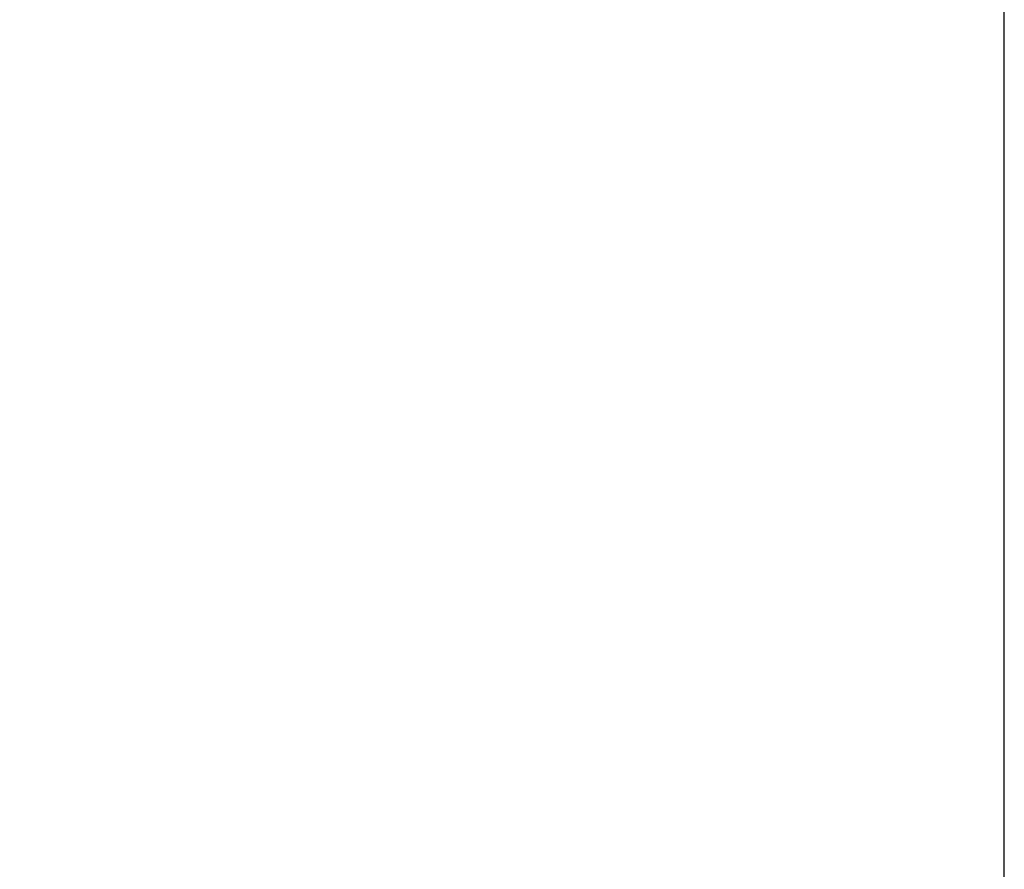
# Model space of a CAD drawing. Header units: inches. Extents: x -36 to 490, y -51 to 98.
# Tile 91 of 153: x 403.59 to 406.8, y 44.96 to 47.73. Entities that reach past the tile are written whole.
import ezdxf

# ---------------------------------------------------------------- set-up
doc = ezdxf.new("R2010")
doc.units = ezdxf.units.IN
doc.header["$LTSCALE"] = 1.21
doc.header["$MEASUREMENT"] = 0
doc.header["$PDMODE"] = 3
doc.header["$PDSIZE"] = 0.3125
doc.layers.get('0').update_dxf_attribs({"linetype": 'CONTINUOUS'})
doc.layers.get('Defpoints').update_dxf_attribs({"linetype": 'CONTINUOUS'})
doc.layers.add('DIM', color=3, linetype='CONTINUOUS')
doc.styles.get("Standard").update_dxf_attribs({"font": 'txt', "width": 0.8})
doc.dimstyles.get("Standard").update_dxf_attribs({"dimtxt": 0.15625, "dimasz": 0.1875, "dimexe": 0.125, "dimexo": 0.0625, "dimgap": 0.09, "dimtad": 0, "dimtih": 1, "dimtoh": 1, "dimzin": 4, "dimdsep": 46, "dimtxsty": 'Standard', "dimblk": '_FILLED', "dimblk1": '_FILLED', "dimblk2": '_FILLED', "dimcen": 0.09, "dimazin": 1, "dimtp": 0.01, "dimtm": 0.01, "dimtfac": 1, "dimtofl": 0, "dimtmove": 0, "dimatfit": 3, "dimldrblk": '_FILLED', "dimfxl": 1, "dimtolj": 1, "dimtzin": 4, "dimarcsym": 0})

# ---------------------------------------------------------------- blocks, each defined once
blk = doc.blocks.new('_FILLED')
at = {"color": 0, "linetype": 'ByBlock'}
blk.add_solid([(0, 0), (-1, 0.1667), (-1, -0.1667)], dxfattribs=at)
blk = doc.blocks.new('*D68')
at = {"layer": 'Defpoints', "color": 0}
for p in [(406.8003, 77.9391), (348.8003, 41.9888), (406.8003, 41.9888)]:
    blk.add_point(p, dxfattribs=at)
at = {"layer": 'DIM', "color": 0, "lineweight": -2}
for p, q in [((348.8003, 42.0513), (348.8003, 78.0641)), ((406.8003, 42.0513), (406.8003, 78.0641)), ((351.3403, 77.9391), (374.0437, 77.9391)), ((404.2603, 77.9391), (381.557, 77.9391))]:
    blk.add_line(p, q, dxfattribs=at)
at = {"layer": 'DIM', "color": 0, "lineweight": -2, "xscale": 2.54, "yscale": 2.54, "zscale": 2.54, "rotation": 180}
blk.add_blockref('_FILLED', (348.8003, 77.9391), dxfattribs=at)
at = {"layer": 'DIM', "color": 0, "lineweight": -2, "xscale": 2.54, "yscale": 2.54, "zscale": 2.54}
blk.add_blockref('_FILLED', (406.8003, 77.9391), dxfattribs=at)
at = {"layer": 'DIM', "color": 0, "insert": (377.8003, 77.9391), "char_height": 2.5, "attachment_point": 5, "line_spacing_factor": 2.5}
blk.add_mtext('\\A1;58.00', dxfattribs=at)

msp = doc.modelspace()

# ---------------------------------------------------------------- dimensions: what is measured, and where the dimension line sits
at = {"layer": 'DIM'}
dim = msp.add_linear_dim(base=(406.8003, 77.9391), p1=(348.8003, 41.9888), p2=(406.8003, 41.9888), dimstyle='Standard', override={"dimtxt": 2.5, "dimasz": 2.54, "dimtih": 0, "dimtoh": 0, "dimzin": 0, "dimcen": 0.198, "dimadec": 0, "dimazin": 0, "dimtp": 0, "dimtm": 0, "dimtdec": 4, "dimtzin": 0}, dxfattribs=at)
dim.commit()
dim.dimension.update_dxf_attribs({"geometry": '*D68', "text_midpoint": (377.8003, 77.9391)})

doc.saveas('drawing.dxf')
